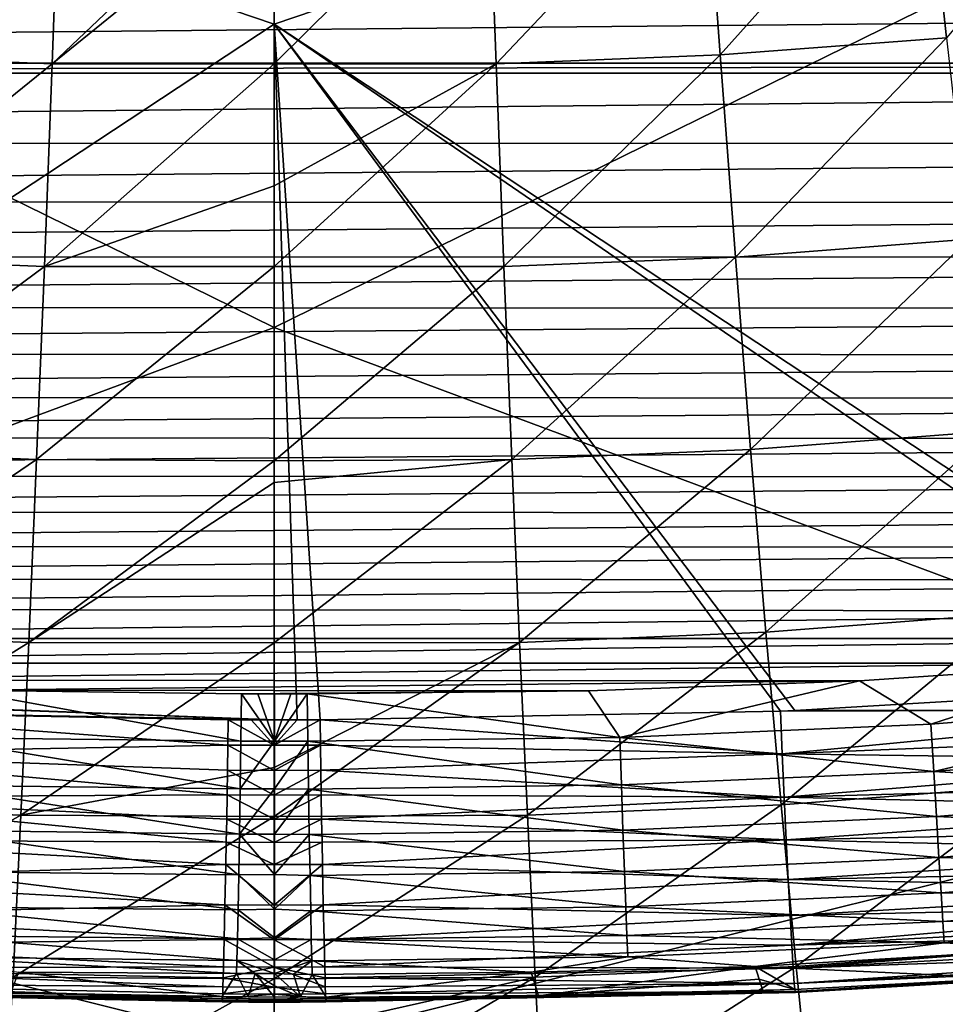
# Model space of a CAD drawing. Header units: metres. Extents: x -104 to 104, y -68 to 90.
# Tile 89 of 256: x -0.81 to 2.13, y -65.02 to -61.89. Entities that reach past the tile are written whole.
import ezdxf

# ---------------------------------------------------------------- set-up
doc = ezdxf.new("R2010")
doc.units = ezdxf.units.M
doc.layers.add('solid_FIT-BATH-153_SW0002', color=7, linetype='CONTINUOUS')

msp = doc.modelspace()

# ---------------------------------------------------------------- linework, layer by layer
at = {"layer": 'solid_FIT-BATH-153_SW0002'}
for points in [[(-3.165333, -60.828033, 9.8335), (-0.000001, -59.696609, 9.948559), (-0.000001, -61.901367, 9.736611)], [(-0.000001, -61.901367, 9.736611), (-0.000001, -59.696609, 9.948559), (3.165326, -60.828018, 9.833501)], [(-3.685249, -61.051376, 12.823524), (0.000001, -62.865486, 12.655584), (0.000001, -60.582531, 12.878325)], [(3.685249, -61.054604, 12.823212), (0.000001, -60.582531, 12.878325), (0.000001, -62.865486, 12.655584)], [(-3.165333, -60.828033, 9.8335), (-0.000001, -61.901367, 9.736611), (-3.167555, -63.989811, 9.517214)], [(-0.000001, -61.901367, 9.736611), (3.165326, -60.828018, 9.833501), (3.167546, -63.989799, 9.517215)], [(-3.685249, -61.051376, 12.823524), (-3.685249, -64.233894, 12.505377), (0.000001, -62.865486, 12.655584)], [(3.685249, -64.237259, 12.505028), (3.685249, -61.054604, 12.823212), (0.000001, -62.865486, 12.655584)], [(2.064516, -61.276325, -3.24037), (2.761623, -61.208096, -3.199956), (2.136739, -61.945114, -2.677744)], [(1.368468, -61.327007, -3.270285), (2.064516, -61.276325, -3.24037), (1.41727, -61.998863, -2.711212)], [(2.064516, -61.276325, -3.24037), (2.136739, -61.945114, -2.677744), (1.41727, -61.998863, -2.711212)], [(-1.417277, -61.998856, -2.711219), (-1.368474, -61.327, -3.270291), (-0.680705, -61.353752, -3.286077)], [(0.680701, -61.353756, -3.286074), (1.368468, -61.327007, -3.270285), (0.70545, -62.027233, -2.72893)], [(1.368468, -61.327007, -3.270285), (1.41727, -61.998863, -2.711212), (0.70545, -62.027233, -2.72893)], [(-0.705454, -62.027229, -2.728933), (-1.417277, -61.998856, -2.711219), (-0.680705, -61.353752, -3.286077)], [(-0.705454, -62.027229, -2.728933), (-0.680705, -61.353752, -3.286077), (0, -61.356731, -3.290791)], [(-0.705454, -62.027229, -2.728933), (0, -61.356731, -3.290791), (0, -61.454422, -3.21399)], [(0.680701, -61.353756, -3.286074), (0.70545, -62.027233, -2.72893), (0, -62.027088, -2.73723)], [(0.680701, -61.353756, -3.286074), (0, -62.027088, -2.73723), (0, -61.454422, -3.21399)], [(-0.705454, -62.027229, -2.728933), (0, -61.454422, -3.21399), (0, -62.027088, -2.73723)], [(11.542171, -61.807854, 6.964207), (-11.542172, -61.807854, 6.964207), (-11.176744, -62.024994, 6.983204)], [(11.176592, -62.025089, 6.983212), (11.542171, -61.807854, 6.964207), (-11.176744, -62.024994, 6.983204)], [(-0.000001, -61.901367, 9.736611), (-0.000008, -64.112457, 9.5129), (-3.167555, -63.989811, 9.517214)], [(-0.000001, -61.901367, 9.736611), (0.073453, -64.112251, 9.512722), (-0.000008, -64.112457, 9.5129)], [(-0.000001, -61.901367, 9.736611), (0.145804, -64.112038, 9.512527), (0.073453, -64.112251, 9.512722)], [(-0.000001, -61.901367, 9.736611), (1.609671, -64.084473, 9.513533), (0.145804, -64.112038, 9.512527)], [(-0.000001, -61.901367, 9.736611), (1.654275, -64.082909, 9.51357), (1.609671, -64.084473, 9.513533)], [(-0.000001, -61.901367, 9.736611), (3.06676, -63.998665, 9.516888), (1.654275, -64.082909, 9.51357)], [(-0.000001, -61.901367, 9.736611), (3.167546, -63.989799, 9.517215), (3.06676, -63.998665, 9.516888)], [(1.41727, -61.998863, -2.711212), (2.136739, -61.945114, -2.677744), (1.465908, -62.641369, -2.114585)], [(2.136739, -61.945114, -2.677744), (2.208377, -62.584953, -2.077689), (1.465908, -62.641369, -2.114585)], [(-1.465911, -62.641361, -2.114593), (-1.417277, -61.998856, -2.711219), (-0.705454, -62.027229, -2.728933)], [(0.70545, -62.027233, -2.72893), (1.41727, -61.998863, -2.711212), (0.730225, -62.67115, -2.134161)], [(1.41727, -61.998863, -2.711212), (1.465908, -62.641369, -2.114585), (0.730225, -62.67115, -2.134161)], [(11.176592, -62.025089, 6.983212), (-11.176744, -62.024994, 6.983204), (-11.117951, -62.057102, 6.986013)], [(11.117952, -62.057114, 6.986014), (11.176592, -62.025089, 6.983212), (-11.117951, -62.057102, 6.986013)], [(-0.730227, -62.671146, -2.134165), (-1.465911, -62.641361, -2.114593), (-0.705454, -62.027229, -2.728933)], [(-0.730227, -62.671146, -2.134165), (0, -62.027088, -2.73723), (0, -62.415054, -2.387221)], [(-0.730227, -62.671146, -2.134165), (-0.705454, -62.027229, -2.728933), (0, -62.027088, -2.73723)], [(0, -62.027088, -2.73723), (0.70545, -62.027233, -2.72893), (0, -62.415054, -2.387221)], [(0.70545, -62.027233, -2.72893), (0.730225, -62.67115, -2.134161), (0, -62.671917, -2.14275)], [(0.70545, -62.027233, -2.72893), (0, -62.671917, -2.14275), (0, -62.415054, -2.387221)], [(11.117952, -62.057114, 6.986014), (-11.117951, -62.057102, 6.986013), (-10.672359, -62.27993, 7.005508)], [(10.672176, -62.280045, 7.005518), (11.117952, -62.057114, 6.986014), (-10.672359, -62.27993, 7.005508)], [(10.672176, -62.280045, 7.005518), (-10.672359, -62.27993, 7.005508), (-10.233517, -62.46595, 7.021783)], [(10.229734, -62.46809, 7.02197), (10.672176, -62.280045, 7.005518), (-10.233517, -62.46595, 7.021783)], [(-0.730227, -62.671146, -2.134165), (0, -62.415054, -2.387221), (0, -62.671917, -2.14275)], [(10.229734, -62.46809, 7.02197), (-10.233517, -62.46595, 7.021783), (-9.76589, -62.639584, 7.036974)], [(9.757561, -62.643116, 7.037283), (10.229734, -62.46809, 7.02197), (-9.76589, -62.639584, 7.036974)], [(1.465908, -62.641369, -2.114585), (2.208377, -62.584953, -2.077689), (1.514386, -63.25341, -1.484014)], [(2.208377, -62.584953, -2.077689), (2.279449, -63.194729, -1.443795), (1.514386, -63.25341, -1.484014)], [(9.757561, -62.643116, 7.037283), (-9.76589, -62.639584, 7.036974), (-9.269399, -62.800644, 7.051065)], [(9.255204, -62.804558, 7.051407), (9.757561, -62.643116, 7.037283), (-9.269399, -62.800644, 7.051065)], [(-1.514389, -63.253403, -1.484024), (-1.465911, -62.641361, -2.114593), (-0.730227, -62.671146, -2.134165)], [(0.730225, -62.67115, -2.134161), (1.465908, -62.641369, -2.114585), (0.755025, -63.284378, -1.505393)], [(1.465908, -62.641369, -2.114585), (1.514386, -63.25341, -1.484014), (0.755025, -63.284378, -1.505393)], [(-0.755026, -63.284374, -1.505397), (-1.514389, -63.253403, -1.484024), (-0.730227, -62.671146, -2.134165)], [(-0.755026, -63.284374, -1.505397), (-0.730227, -62.671146, -2.134165), (0, -62.671917, -2.14275)], [(-0.755026, -63.284374, -1.505397), (0, -62.671917, -2.14275), (0, -63.288757, -1.511208)], [(0.730225, -62.67115, -2.134161), (0.755025, -63.284378, -1.505393), (0, -63.288757, -1.511208)], [(0.730225, -62.67115, -2.134161), (0, -63.288757, -1.511208), (0, -62.671917, -2.14275)], [(9.255204, -62.804558, 7.051407), (-9.269399, -62.800644, 7.051065), (-8.743546, -62.947952, 7.063953)], [(8.723073, -62.95293, 7.064388), (9.255204, -62.804558, 7.051407), (-8.743546, -62.947952, 7.063953)], [(-3.685249, -64.233894, 12.505377), (0.000001, -65.156113, 12.420087), (0.000001, -62.865486, 12.655584)], [(3.685249, -64.237259, 12.505028), (0.000001, -62.865486, 12.655584), (0.000001, -65.156113, 12.420087)], [(8.723073, -62.95293, 7.064388), (-8.743546, -62.947952, 7.063953), (-8.189739, -63.084839, 7.075929)], [(8.164107, -63.091755, 7.076534), (8.723073, -62.95293, 7.064388), (-8.189739, -63.084839, 7.075929)], [(8.164107, -63.091755, 7.076534), (-8.189739, -63.084839, 7.075929), (-7.609822, -63.214188, 7.087245)], [(7.578171, -63.220543, 7.087801), (8.164107, -63.091755, 7.076534), (-7.609822, -63.214188, 7.087245)], [(1.514386, -63.25341, -1.484014), (2.279449, -63.194729, -1.443795), (1.562721, -63.833916, -0.823183)], [(2.279449, -63.194729, -1.443795), (2.34999, -63.773396, -0.779725), (1.562721, -63.833916, -0.823183)], [(7.578171, -63.220543, 7.087801), (-7.609822, -63.214188, 7.087245), (-7.003355, -63.33477, 7.097795)], [(6.965579, -63.341835, 7.098413), (7.578171, -63.220543, 7.087801), (-7.003355, -63.33477, 7.097795)], [(-1.562723, -63.833904, -0.823193), (-1.514389, -63.253403, -1.484024), (-0.755026, -63.284374, -1.505397)], [(0.755025, -63.284378, -1.505393), (1.514386, -63.25341, -1.484014), (0.779853, -63.865849, -0.846316)], [(1.514386, -63.25341, -1.484014), (1.562721, -63.833916, -0.823183), (0.779853, -63.865849, -0.846316)], [(-0.779854, -63.865841, -0.846321), (-1.562723, -63.833904, -0.823193), (-0.755026, -63.284374, -1.505397)], [(-0.779854, -63.865841, -0.846321), (-0.755026, -63.284374, -1.505397), (0, -63.288757, -1.511208)], [(-0.779854, -63.865841, -0.846321), (0, -63.288757, -1.511208), (0, -63.357929, -1.436244)], [(0.755025, -63.284378, -1.505393), (0.779853, -63.865849, -0.846316), (0, -63.867386, -0.856248)], [(0.755025, -63.284378, -1.505393), (0, -63.867386, -0.856248), (0, -63.357929, -1.436244)], [(0, -63.288757, -1.511208), (0.755025, -63.284378, -1.505393), (0, -63.357929, -1.436244)], [(6.965579, -63.341835, 7.098413), (-7.003355, -63.33477, 7.097795), (-6.36747, -63.449181, 7.107804)], [(6.32723, -63.456142, 7.108413), (6.965579, -63.341835, 7.098413), (-6.36747, -63.449181, 7.107804)], [(-0.779854, -63.865841, -0.846321), (0, -63.357929, -1.436244), (0, -63.867386, -0.856248)], [(6.32723, -63.456142, 7.108413), (-6.36747, -63.449181, 7.107804), (-5.702972, -63.559086, 7.11742)], [(5.661108, -63.564137, 7.117862), (6.32723, -63.456142, 7.108413), (-5.702972, -63.559086, 7.11742)], [(5.661108, -63.564137, 7.117862), (-5.702972, -63.559086, 7.11742), (-5.007948, -63.662941, 7.126506)], [(4.966519, -63.668266, 7.126972), (5.661108, -63.564137, 7.117862), (-5.007948, -63.662941, 7.126506)], [(4.966519, -63.668266, 7.126972), (-5.007948, -63.662941, 7.126506), (-4.275538, -63.759598, 7.134963)], [(4.242254, -63.766228, 7.135542), (4.966519, -63.668266, 7.126972), (-4.275538, -63.759598, 7.134963)], [(4.242254, -63.766228, 7.135542), (-4.275538, -63.759598, 7.134963), (-3.504469, -63.853104, 7.143143)], [(3.4825, -63.853962, 7.143219), (4.242254, -63.766228, 7.135542), (-3.504469, -63.853104, 7.143143)], [(1.562721, -63.833916, -0.823183), (2.34999, -63.773396, -0.779725), (1.610927, -64.381866, -0.135843)], [(2.34999, -63.773396, -0.779725), (2.420039, -64.319939, -0.089226), (1.610927, -64.381866, -0.135843)], [(3.4825, -63.853962, 7.143219), (-3.504469, -63.853104, 7.143143), (-2.699762, -63.932381, 7.150079)], [(2.688075, -63.932484, 7.150088), (3.4825, -63.853962, 7.143219), (-2.699762, -63.932381, 7.150079)], [(-1.610929, -64.381859, -0.135854), (-1.562723, -63.833904, -0.823193), (-0.779854, -63.865841, -0.846321)], [(0.779853, -63.865849, -0.846316), (1.562721, -63.833916, -0.823183), (0.804712, -64.414528, -0.160688)], [(1.562721, -63.833916, -0.823183), (1.610927, -64.381866, -0.135843), (0.804712, -64.414528, -0.160688)], [(-0.804713, -64.41452, -0.160694), (-1.610929, -64.381859, -0.135854), (-0.779854, -63.865841, -0.846321)], [(-0.804713, -64.41452, -0.160694), (-0.779854, -63.865841, -0.846321), (0, -63.867386, -0.856248)], [(-0.804713, -64.41452, -0.160694), (0, -63.867386, -0.856248), (0, -64.263908, -0.368237)], [(0.779853, -63.865849, -0.846316), (0.804712, -64.414528, -0.160688), (0, -64.419037, -0.16781)], [(0.779853, -63.865849, -0.846316), (0, -64.419037, -0.16781), (0, -64.263908, -0.368237)], [(0, -63.867386, -0.856248), (0.779853, -63.865849, -0.846316), (0, -64.263908, -0.368237)], [(2.688075, -63.932484, 7.150088), (-2.699762, -63.932381, 7.150079), (-1.865398, -63.986073, 7.154777)], [(1.860257, -63.98848, 7.154987), (2.688075, -63.932484, 7.150088), (-1.865398, -63.986073, 7.154777)], [(2.087169, -64.126167, 7.179385), (2.688075, -63.932484, 7.150088), (1.860257, -63.98848, 7.154987)], [(2.087169, -64.126167, 7.179385), (3.072457, -64.046219, 7.172091), (2.688075, -63.932484, 7.150088)], [(1.860257, -63.98848, 7.154987), (-1.865398, -63.986073, 7.154777), (-0.999974, -64.018188, 7.157586)], [(0.999167, -64.020073, 7.157751), (1.860257, -63.98848, 7.154987), (-0.999974, -64.018188, 7.157586)], [(1.098257, -64.168602, 7.183316), (1.860257, -63.98848, 7.154987), (0.999167, -64.020073, 7.157751)], [(1.098257, -64.168602, 7.183316), (2.087169, -64.126167, 7.179385), (1.860257, -63.98848, 7.154987)], [(-0.000008, -64.112457, 9.5129), (-3.06676, -63.998669, 9.516888), (-3.167555, -63.989811, 9.517214)], [(-0.000008, -64.112457, 9.5129), (-1.654279, -64.082909, 9.51357), (-3.06676, -63.998669, 9.516888)], [(-0.999974, -64.018188, 7.157586), (-1.096992, -64.168633, 7.183319), (-0.105461, -64.18013, 7.184371)], [(-0.999974, -64.018188, 7.157586), (-0.105461, -64.18013, 7.184371), (-0.103261, -64.029373, 7.158565)], [(0.999167, -64.020073, 7.157751), (-0.999974, -64.018188, 7.157586), (-0.103261, -64.029373, 7.158565)], [(1.654275, -64.082909, 9.51357), (3.06676, -63.998665, 9.516888), (3.072686, -64.07988, 9.504988)], [(0.000705, -64.179893, 7.184367), (-0.103261, -64.029373, 7.158565), (-0.105461, -64.18013, 7.184371)], [(0.999167, -64.020073, 7.157751), (-0.103261, -64.029373, 7.158565), (-0.051538, -64.029419, 7.158568)], [(-0.051538, -64.029419, 7.158568), (-0.103261, -64.029373, 7.158565), (0.000705, -64.179893, 7.184367)], [(0.999167, -64.020073, 7.157751), (-0.051538, -64.029419, 7.158568), (0.000705, -64.029427, 7.158569)], [(0.000705, -64.179893, 7.184367), (0.000705, -64.029427, 7.158569), (-0.051538, -64.029419, 7.158568)], [(0.999167, -64.020073, 7.157751), (0.000705, -64.029427, 7.158569), (0.052948, -64.029419, 7.158569)], [(0.052948, -64.029419, 7.158569), (0.000705, -64.179893, 7.184367), (0.104671, -64.029335, 7.158562)], [(0.106875, -64.18013, 7.184371), (0.104671, -64.029335, 7.158562), (0.000705, -64.179893, 7.184367)], [(0.052948, -64.029419, 7.158569), (0.000705, -64.029427, 7.158569), (0.000705, -64.179893, 7.184367)], [(0.052948, -64.029419, 7.158569), (0.104671, -64.029335, 7.158562), (0.999167, -64.020073, 7.157751)], [(1.098257, -64.168602, 7.183316), (0.999167, -64.020073, 7.157751), (0.104671, -64.029335, 7.158562)], [(0.106875, -64.18013, 7.184371), (1.098257, -64.168602, 7.183316), (0.104671, -64.029335, 7.158562)], [(2.096041, -64.275856, 7.229365), (3.072457, -64.046219, 7.172091), (2.087169, -64.126167, 7.179385)], [(2.096041, -64.275856, 7.229365), (3.086196, -64.194069, 7.221041), (3.072457, -64.046219, 7.172091)], [(3.072686, -64.07988, 9.504988), (1.614458, -64.220352, 9.489428), (1.609671, -64.084473, 9.513533)], [(1.654275, -64.082909, 9.51357), (3.072686, -64.07988, 9.504988), (1.609671, -64.084473, 9.513533)], [(3.072686, -64.07988, 9.504988), (3.078699, -64.160782, 9.486196), (1.614458, -64.220352, 9.489428)], [(-0.000008, -64.112457, 9.5129), (-1.609673, -64.084473, 9.513533), (-1.654279, -64.082909, 9.51357)], [(-1.614461, -64.220352, 9.489428), (-1.609673, -64.084473, 9.513533), (-0.14697, -64.19223, 9.500848)], [(-1.609673, -64.084473, 9.513533), (-0.145805, -64.11203, 9.512527), (-0.14697, -64.19223, 9.500848)], [(-0.000008, -64.112457, 9.5129), (-0.145805, -64.11203, 9.512527), (-1.609673, -64.084473, 9.513533)], [(0.000006, -64.192871, 9.501225), (-0.14697, -64.19223, 9.500848), (-0.145805, -64.11203, 9.512527)], [(-0.073304, -64.112267, 9.512916), (0.000006, -64.192871, 9.501225), (-0.145805, -64.11203, 9.512527)], [(-0.073304, -64.112267, 9.512916), (-0.145805, -64.11203, 9.512527), (-0.000008, -64.112457, 9.5129)], [(-0.073304, -64.112267, 9.512916), (-0.000008, -64.112457, 9.5129), (0.000006, -64.192871, 9.501225)], [(0.000006, -64.192871, 9.501225), (-0.000008, -64.112457, 9.5129), (0.073453, -64.112251, 9.512722)], [(0.145804, -64.112038, 9.512527), (0.14697, -64.192238, 9.500846), (0.000006, -64.192871, 9.501225)], [(0.073453, -64.112251, 9.512722), (0.145804, -64.112038, 9.512527), (0.000006, -64.192871, 9.501225)], [(1.609671, -64.084473, 9.513533), (1.614458, -64.220352, 9.489428), (0.145804, -64.112038, 9.512527)], [(1.614458, -64.220352, 9.489428), (0.14697, -64.192238, 9.500846), (0.145804, -64.112038, 9.512527)], [(2.096041, -64.275856, 7.229365), (2.087169, -64.126167, 7.179385), (1.098257, -64.168602, 7.183316)], [(-1.102163, -64.319153, 7.233987), (-0.107832, -64.331009, 7.235205), (-1.096992, -64.168633, 7.183319)], [(-0.107832, -64.331009, 7.235205), (-0.105461, -64.18013, 7.184371), (-1.096992, -64.168633, 7.183319)], [(1.103438, -64.319122, 7.233984), (1.098257, -64.168602, 7.183316), (0.106875, -64.18013, 7.184371)], [(1.103438, -64.319122, 7.233984), (2.096041, -64.275856, 7.229365), (1.098257, -64.168602, 7.183316)], [(3.078699, -64.160782, 9.486196), (3.084722, -64.240311, 9.460622), (1.614458, -64.220352, 9.489428)], [(-1.614461, -64.220352, 9.489428), (-0.14697, -64.19223, 9.500848), (-0.148213, -64.272186, 9.482467)], [(0.000026, -64.27298, 9.482837), (-0.148213, -64.272186, 9.482467), (-0.14697, -64.19223, 9.500848)], [(0.000006, -64.192871, 9.501225), (0.000026, -64.27298, 9.482837), (-0.14697, -64.19223, 9.500848)], [(0.000705, -64.179893, 7.184367), (-0.105461, -64.18013, 7.184371), (-0.107832, -64.331009, 7.235205)], [(0.000705, -64.331581, 7.235717), (0.000705, -64.179893, 7.184367), (-0.107832, -64.331009, 7.235205)], [(0.14697, -64.192238, 9.500846), (0.000026, -64.27298, 9.482837), (0.000006, -64.192871, 9.501225)], [(0.14697, -64.192238, 9.500846), (0.148213, -64.272194, 9.482465), (0.000026, -64.27298, 9.482837)], [(0.106875, -64.18013, 7.184371), (0.000705, -64.179893, 7.184367), (0.000705, -64.331581, 7.235717)], [(0.109275, -64.332603, 7.235884), (0.106875, -64.18013, 7.184371), (0.000705, -64.331581, 7.235717)], [(1.103438, -64.319122, 7.233984), (0.106875, -64.18013, 7.184371), (0.109275, -64.332603, 7.235884)], [(1.614458, -64.220352, 9.489428), (0.148213, -64.272194, 9.482465), (0.14697, -64.192238, 9.500846)], [(3.099314, -64.335793, 7.29314), (3.086196, -64.194069, 7.221041), (2.096041, -64.275856, 7.229365)], [(-3.685249, -64.233894, 12.505377), (-3.685591, -67.361549, 12.169589), (0.000001, -65.156113, 12.420087)], [(-1.620829, -64.358063, 9.444733), (-1.614461, -64.220352, 9.489428), (-0.149512, -64.350899, 9.45747)], [(-1.614461, -64.220352, 9.489428), (-0.148213, -64.272186, 9.482467), (-0.149512, -64.350899, 9.45747)], [(3.685249, -64.237259, 12.505028), (0.000001, -65.156113, 12.420087), (3.687155, -67.361343, 12.169601)], [(1.614458, -64.220352, 9.489428), (1.620827, -64.358063, 9.444734), (0.148213, -64.272194, 9.482465)], [(3.084722, -64.240311, 9.460622), (1.620827, -64.358063, 9.444734), (1.614458, -64.220352, 9.489428)], [(-0.804713, -64.41452, -0.160694), (0, -64.263908, -0.368237), (0, -64.419037, -0.16781)], [(3.084722, -64.240311, 9.460622), (3.090672, -64.317329, 9.428511), (1.620827, -64.358063, 9.444734)], [(0.000051, -64.351776, 9.457843), (-0.149512, -64.350899, 9.45747), (-0.148213, -64.272186, 9.482467)], [(0.000026, -64.27298, 9.482837), (0.000051, -64.351776, 9.457843), (-0.148213, -64.272186, 9.482467)], [(0.148213, -64.272194, 9.482465), (0.000051, -64.351776, 9.457843), (0.000026, -64.27298, 9.482837)], [(0.148213, -64.272194, 9.482465), (0.149511, -64.350906, 9.457468), (0.000051, -64.351776, 9.457843)], [(1.620827, -64.358063, 9.444734), (0.149511, -64.350906, 9.457468), (0.148213, -64.272194, 9.482465)], [(2.104624, -64.419167, 7.302995), (2.096041, -64.275856, 7.229365), (1.103438, -64.319122, 7.233984)], [(2.104624, -64.419167, 7.302995), (3.099314, -64.335793, 7.29314), (2.096041, -64.275856, 7.229365)], [(-1.107188, -64.46312, 7.308614), (-0.110252, -64.475349, 7.310112), (-1.102163, -64.319153, 7.233987)], [(-0.110252, -64.475349, 7.310112), (-0.107832, -64.331009, 7.235205), (-1.102163, -64.319153, 7.233987)], [(0.000705, -64.331581, 7.235717), (-0.107832, -64.331009, 7.235205), (-0.110252, -64.475349, 7.310112)], [(0.000706, -64.475365, 7.310787), (0.000705, -64.331581, 7.235717), (-0.110252, -64.475349, 7.310112)], [(0.109275, -64.332603, 7.235884), (0.000705, -64.331581, 7.235717), (0.000706, -64.475365, 7.310787)], [(0.111698, -64.476898, 7.31108), (0.109275, -64.332603, 7.235884), (0.000706, -64.475365, 7.310787)], [(1.108473, -64.463089, 7.30861), (1.103438, -64.319122, 7.233984), (0.109275, -64.332603, 7.235884)], [(0.111698, -64.476898, 7.31108), (1.108473, -64.463089, 7.30861), (0.109275, -64.332603, 7.235884)], [(1.108473, -64.463089, 7.30861), (2.104624, -64.419167, 7.302995), (1.103438, -64.319122, 7.233984)], [(1.610927, -64.381866, -0.135843), (2.420039, -64.319939, -0.089226), (1.65902, -64.896248, 0.574249)], [(3.090672, -64.317329, 9.428511), (3.096515, -64.391365, 9.38991), (1.620827, -64.358063, 9.444734)], [(2.420039, -64.319939, -0.089226), (2.489636, -64.833351, 0.623955), (1.65902, -64.896248, 0.574249)], [(-1.627325, -64.492889, 9.377387), (-1.620829, -64.358063, 9.444733), (-0.152195, -64.500916, 9.388258)], [(-1.620829, -64.358063, 9.444733), (-0.149512, -64.350899, 9.45747), (-0.150844, -64.427315, 9.426051)], [(-1.620829, -64.358063, 9.444733), (-0.150844, -64.427315, 9.426051), (-0.152195, -64.500916, 9.388258)], [(0.00008, -64.428154, 9.426476), (-0.150844, -64.427315, 9.426051), (-0.149512, -64.350899, 9.45747)], [(0.000051, -64.351776, 9.457843), (0.00008, -64.428154, 9.426476), (-0.149512, -64.350899, 9.45747)], [(0.149511, -64.350906, 9.457468), (0.00008, -64.428154, 9.426476), (0.000051, -64.351776, 9.457843)], [(0.149511, -64.350906, 9.457468), (0.150843, -64.427322, 9.426048), (0.00008, -64.428154, 9.426476)], [(1.620827, -64.358063, 9.444734), (0.150843, -64.427322, 9.426048), (0.149511, -64.350906, 9.457468)], [(1.620827, -64.358063, 9.444734), (1.627323, -64.492889, 9.377388), (0.150843, -64.427322, 9.426048)], [(3.096515, -64.391365, 9.38991), (1.627323, -64.492889, 9.377388), (1.620827, -64.358063, 9.444734)], [(3.111171, -64.465149, 7.387558), (3.099314, -64.335793, 7.29314), (2.104624, -64.419167, 7.302995)], [(-1.659021, -64.896233, 0.574236), (-1.610929, -64.381859, -0.135854), (-0.804713, -64.41452, -0.160694)], [(0.804712, -64.414528, -0.160688), (1.610927, -64.381866, -0.135843), (0.829605, -64.929398, 0.54773)], [(1.610927, -64.381866, -0.135843), (1.65902, -64.896248, 0.574249), (0.829605, -64.929398, 0.54773)], [(3.096515, -64.391365, 9.38991), (3.102236, -64.462234, 9.344836), (1.627323, -64.492889, 9.377388)], [(-0.829606, -64.929398, 0.547724), (-1.659021, -64.896233, 0.574236), (-0.804713, -64.41452, -0.160694)], [(-0.829606, -64.929398, 0.547724), (-0.804713, -64.41452, -0.160694), (0, -64.419037, -0.16781)], [(-0.829606, -64.929398, 0.547724), (0, -64.419037, -0.16781), (0, -64.934776, 0.54117)], [(0.804712, -64.414528, -0.160688), (0.829605, -64.929398, 0.54773), (0, -64.934776, 0.54117)], [(0.804712, -64.414528, -0.160688), (0, -64.934776, 0.54117), (0, -64.419037, -0.16781)], [(2.112512, -64.549667, 7.399382), (2.104624, -64.419167, 7.302995), (1.108473, -64.463089, 7.30861)], [(2.112512, -64.549667, 7.399382), (3.111171, -64.465149, 7.387558), (2.104624, -64.419167, 7.302995)], [(0.000113, -64.501671, 9.38878), (-0.152195, -64.500916, 9.388258), (-0.150844, -64.427315, 9.426051)], [(0.00008, -64.428154, 9.426476), (0.000113, -64.501671, 9.38878), (-0.150844, -64.427315, 9.426051)], [(0.150843, -64.427322, 9.426048), (0.000113, -64.501671, 9.38878), (0.00008, -64.428154, 9.426476)], [(0.150843, -64.427322, 9.426048), (0.152194, -64.500923, 9.388255), (0.000113, -64.501671, 9.38878)], [(1.627323, -64.492889, 9.377388), (0.152194, -64.500923, 9.388255), (0.150843, -64.427322, 9.426048)], [(-1.111867, -64.59407, 7.406239), (-0.112572, -64.605148, 7.406849), (-1.107188, -64.46312, 7.308614)], [(-0.112572, -64.605148, 7.406849), (-0.110252, -64.475349, 7.310112), (-1.107188, -64.46312, 7.308614)], [(0.000706, -64.603355, 7.406551), (-0.110252, -64.475349, 7.310112), (-0.112572, -64.605148, 7.406849)], [(0.000706, -64.603355, 7.406551), (0.000706, -64.475365, 7.310787), (-0.110252, -64.475349, 7.310112)], [(0.111698, -64.476898, 7.31108), (0.000706, -64.475365, 7.310787), (0.000706, -64.603355, 7.406551)], [(0.11402, -64.606514, 7.408064), (0.111698, -64.476898, 7.31108), (0.000706, -64.603355, 7.406551)], [(1.11316, -64.594032, 7.406234), (1.108473, -64.463089, 7.30861), (0.111698, -64.476898, 7.31108)], [(0.11402, -64.606514, 7.408064), (1.11316, -64.594032, 7.406234), (0.111698, -64.476898, 7.31108)], [(1.11316, -64.594032, 7.406234), (2.112512, -64.549667, 7.399382), (1.108473, -64.463089, 7.30861)], [(3.102236, -64.462234, 9.344836), (3.107748, -64.528885, 9.294206), (1.627323, -64.492889, 9.377388)], [(3.121211, -64.57666, 7.502595), (3.111171, -64.465149, 7.387558), (2.112512, -64.549667, 7.399382)], [(-1.63372, -64.619797, 9.287136), (-1.627325, -64.492889, 9.377387), (-0.153555, -64.571388, 9.344167)], [(-1.627325, -64.492889, 9.377387), (-0.152195, -64.500916, 9.388258), (-0.153555, -64.571388, 9.344167)], [(0.00015, -64.572128, 9.344771), (-0.153555, -64.571388, 9.344167), (-0.152195, -64.500916, 9.388258)], [(0.000113, -64.501671, 9.38878), (0.00015, -64.572128, 9.344771), (-0.152195, -64.500916, 9.388258)], [(0.152194, -64.500923, 9.388255), (0.00015, -64.572128, 9.344771), (0.000113, -64.501671, 9.38878)], [(0.152194, -64.500923, 9.388255), (0.153554, -64.571388, 9.344164), (0.00015, -64.572128, 9.344771)], [(1.627323, -64.492889, 9.377388), (0.153554, -64.571388, 9.344164), (0.152194, -64.500923, 9.388255)], [(1.627323, -64.492889, 9.377388), (1.633717, -64.619797, 9.287137), (0.153554, -64.571388, 9.344164)], [(3.107748, -64.528885, 9.294206), (1.633717, -64.619797, 9.287137), (1.627323, -64.492889, 9.377388)], [(2.119354, -64.661705, 7.516734), (2.112512, -64.549667, 7.399382), (1.11316, -64.594032, 7.406234)], [(3.107748, -64.528885, 9.294206), (3.113029, -64.591103, 9.238388), (1.633717, -64.619797, 9.287137)], [(2.119354, -64.661705, 7.516734), (3.121211, -64.57666, 7.502595), (2.112512, -64.549667, 7.399382)], [(-1.63372, -64.619797, 9.287136), (-0.153555, -64.571388, 9.344167), (-0.156206, -64.699745, 9.240098)], [(0.00023, -64.700638, 9.240771), (-0.156206, -64.699745, 9.240098), (-0.153555, -64.571388, 9.344167)], [(0.00015, -64.572128, 9.344771), (0.00023, -64.700638, 9.240771), (-0.153555, -64.571388, 9.344167)], [(0.153554, -64.571388, 9.344164), (0.00023, -64.700638, 9.240771), (0.00015, -64.572128, 9.344771)], [(0.153554, -64.571388, 9.344164), (0.156206, -64.699745, 9.240094), (0.00023, -64.700638, 9.240771)], [(1.633717, -64.619797, 9.287137), (0.156206, -64.699745, 9.240094), (0.153554, -64.571388, 9.344164)], [(3.1292, -64.667809, 7.633092), (3.121211, -64.57666, 7.502595), (2.119354, -64.661705, 7.516734)], [(-1.116025, -64.706329, 7.524986), (-0.114692, -64.715569, 7.523077), (-1.111867, -64.59407, 7.406239)], [(-0.114692, -64.715569, 7.523077), (-0.112572, -64.605148, 7.406849), (-1.111867, -64.59407, 7.406239)], [(0.000706, -64.713501, 7.522809), (-0.112572, -64.605148, 7.406849), (-0.114692, -64.715569, 7.523077)], [(0.000706, -64.713501, 7.522809), (0.000706, -64.603355, 7.406551), (-0.112572, -64.605148, 7.406849)], [(0.11402, -64.606514, 7.408064), (0.000706, -64.603355, 7.406551), (0.000706, -64.713501, 7.522809)], [(0.116182, -64.718826, 7.527153), (0.11402, -64.606514, 7.408064), (0.000706, -64.713501, 7.522809)], [(1.117323, -64.706291, 7.52498), (1.11316, -64.594032, 7.406234), (0.11402, -64.606514, 7.408064)], [(1.117323, -64.706291, 7.52498), (0.11402, -64.606514, 7.408064), (0.116182, -64.718826, 7.527153)], [(1.117323, -64.706291, 7.52498), (2.119354, -64.661705, 7.516734), (1.11316, -64.594032, 7.406234)], [(3.113029, -64.591103, 9.238388), (3.118075, -64.648796, 9.177329), (1.633717, -64.619797, 9.287137)], [(-1.639733, -64.73336, 9.176543), (-1.63372, -64.619797, 9.287136), (-0.156206, -64.699745, 9.240098)], [(1.633717, -64.619797, 9.287137), (1.63973, -64.73336, 9.176545), (0.156206, -64.699745, 9.240094)], [(3.118075, -64.648796, 9.177329), (1.63973, -64.73336, 9.176545), (1.633717, -64.619797, 9.287137)], [(2.124984, -64.752785, 7.649685), (2.119354, -64.661705, 7.516734), (1.117323, -64.706291, 7.52498)], [(3.118075, -64.648796, 9.177329), (3.122803, -64.700974, 9.111751), (1.63973, -64.73336, 9.176545)], [(2.124984, -64.752785, 7.649685), (3.1292, -64.667809, 7.633092), (2.119354, -64.661705, 7.516734)], [(3.13498, -64.736839, 7.773035), (3.1292, -64.667809, 7.633092), (2.124984, -64.752785, 7.649685)], [(-1.639733, -64.73336, 9.176543), (-0.156206, -64.699745, 9.240098), (-0.158689, -64.809608, 9.116395)], [(-1.11958, -64.797424, 7.659368), (-0.1166, -64.807587, 7.657885), (-1.116025, -64.706329, 7.524986)], [(-0.1166, -64.807587, 7.657885), (-0.114692, -64.715569, 7.523077), (-1.116025, -64.706329, 7.524986)], [(0.000316, -64.810837, 9.116902), (-0.158689, -64.809608, 9.116395), (-0.156206, -64.699745, 9.240098)], [(0.00023, -64.700638, 9.240771), (0.000316, -64.810837, 9.116902), (-0.156206, -64.699745, 9.240098)], [(0.156206, -64.699745, 9.240094), (0.000316, -64.810837, 9.116902), (0.00023, -64.700638, 9.240771)], [(0.156206, -64.699745, 9.240094), (0.158688, -64.809608, 9.116392), (0.000316, -64.810837, 9.116902)], [(1.120881, -64.797394, 7.65936), (1.117323, -64.706291, 7.52498), (0.116182, -64.718826, 7.527153)], [(1.63973, -64.73336, 9.176545), (0.158688, -64.809608, 9.116392), (0.156206, -64.699745, 9.240094)], [(1.120881, -64.797394, 7.65936), (2.124984, -64.752785, 7.649685), (1.117323, -64.706291, 7.52498)], [(3.122803, -64.700974, 9.111751), (1.645079, -64.828194, 9.048565), (1.63973, -64.73336, 9.176545)], [(3.122803, -64.700974, 9.111751), (3.127184, -64.747253, 9.041859), (1.645079, -64.828194, 9.048565)], [(-1.645082, -64.828194, 9.048564), (-1.639733, -64.73336, 9.176543), (-0.158689, -64.809608, 9.116395)], [(0.000704, -64.805359, 7.6579), (-0.114692, -64.715569, 7.523077), (-0.1166, -64.807587, 7.657885)], [(0.000704, -64.805359, 7.6579), (0.000706, -64.713501, 7.522809), (-0.114692, -64.715569, 7.523077)], [(0.116182, -64.718826, 7.527153), (0.000706, -64.713501, 7.522809), (0.000704, -64.805359, 7.6579)], [(0.118079, -64.809975, 7.662072), (0.116182, -64.718826, 7.527153), (0.000704, -64.805359, 7.6579)], [(1.120881, -64.797394, 7.65936), (0.116182, -64.718826, 7.527153), (0.118079, -64.809975, 7.662072)], [(1.63973, -64.73336, 9.176545), (1.645079, -64.828194, 9.048565), (0.158688, -64.809608, 9.116392)], [(2.129284, -64.821175, 7.791987), (3.13498, -64.736839, 7.773035), (2.124984, -64.752785, 7.649685)], [(2.479895, -64.839836, 7.928562), (3.13498, -64.736839, 7.773035), (2.129284, -64.821175, 7.791987)], [(2.129284, -64.821175, 7.791987), (2.124984, -64.752785, 7.649685), (1.120881, -64.797394, 7.65936)], [(3.127184, -64.747253, 9.041859), (3.131205, -64.787552, 8.968085), (1.645079, -64.828194, 9.048565)], [(-1.122473, -64.865685, 7.803002), (-0.118183, -64.877174, 7.803795), (-1.11958, -64.797424, 7.659368)], [(-0.118183, -64.877174, 7.803795), (-0.1166, -64.807587, 7.657885), (-1.11958, -64.797424, 7.659368)], [(1.123776, -64.865646, 7.802993), (1.120881, -64.797394, 7.65936), (0.118079, -64.809975, 7.662072)], [(1.123776, -64.865646, 7.802993), (2.129284, -64.821175, 7.791987), (1.120881, -64.797394, 7.65936)], [(3.131205, -64.787552, 8.968085), (1.64956, -64.90097, 8.907684), (1.645079, -64.828194, 9.048565)], [(3.131205, -64.787552, 8.968085), (3.134821, -64.821495, 8.891603), (1.64956, -64.90097, 8.907684)], [(-1.649563, -64.90097, 8.907683), (-1.645082, -64.828194, 9.048564), (-0.160879, -64.897041, 8.975907)], [(-1.645082, -64.828194, 9.048564), (-0.158689, -64.809608, 9.116395), (-0.160879, -64.897041, 8.975907)], [(0.000403, -64.898544, 8.976193), (-0.160879, -64.897041, 8.975907), (-0.158689, -64.809608, 9.116395)], [(0.000316, -64.810837, 9.116902), (0.000403, -64.898544, 8.976193), (-0.158689, -64.809608, 9.116395)], [(0.000702, -64.874725, 7.804183), (-0.1166, -64.807587, 7.657885), (-0.118183, -64.877174, 7.803795)], [(0.000702, -64.874725, 7.804183), (0.000704, -64.805359, 7.6579), (-0.1166, -64.807587, 7.657885)], [(0.158688, -64.809608, 9.116392), (0.160878, -64.897041, 8.975904), (0.000316, -64.810837, 9.116902)], [(0.160878, -64.897041, 8.975904), (0.000403, -64.898544, 8.976193), (0.000316, -64.810837, 9.116902)], [(0.118079, -64.809975, 7.662072), (0.000704, -64.805359, 7.6579), (0.000702, -64.874725, 7.804183)], [(0.119634, -64.878067, 7.806141), (0.118079, -64.809975, 7.662072), (0.000702, -64.874725, 7.804183)], [(1.123776, -64.865646, 7.802993), (0.118079, -64.809975, 7.662072), (0.119634, -64.878067, 7.806141)], [(1.645079, -64.828194, 9.048565), (0.160878, -64.897041, 8.975904), (0.158688, -64.809608, 9.116392)], [(1.645079, -64.828194, 9.048565), (1.64956, -64.90097, 8.907684), (0.160878, -64.897041, 8.975904)], [(1.52882, -64.896172, 7.944708), (2.129284, -64.821175, 7.791987), (1.123776, -64.865646, 7.802993)], [(1.52882, -64.896172, 7.944708), (2.479895, -64.839836, 7.928562), (2.129284, -64.821175, 7.791987)], [(3.134821, -64.821495, 8.891603), (3.138037, -64.849152, 8.81247), (1.64956, -64.90097, 8.907684)], [(1.65902, -64.896248, 0.574249), (2.489636, -64.833351, 0.623955), (1.707017, -65.376038, 1.303348)], [(2.489636, -64.833351, 0.623955), (2.558821, -65.312645, 1.356079), (1.707017, -65.376038, 1.303348)], [(2.331295, -64.933479, 8.324204), (2.479895, -64.839836, 7.928562), (1.52882, -64.896172, 7.944708)], [(3.138037, -64.849152, 8.81247), (1.653044, -64.950432, 8.759921), (1.64956, -64.90097, 8.907684)], [(3.138037, -64.849152, 8.81247), (3.140826, -64.870239, 8.731019), (1.653044, -64.950432, 8.759921)], [(-1.122473, -64.865685, 7.803002), (-0.812606, -64.913971, 7.950514), (-0.119332, -64.918327, 7.952497)], [(-1.122473, -64.865685, 7.803002), (-0.119332, -64.918327, 7.952497), (-0.118183, -64.877174, 7.803795)], [(-0.118183, -64.877174, 7.803795), (-0.119332, -64.918327, 7.952497), (-0.060343, -64.918419, 7.95249)], [(0.000702, -64.874725, 7.804183), (-0.118183, -64.877174, 7.803795), (0.000697, -64.918488, 7.952467)], [(-0.060343, -64.918419, 7.95249), (0.000697, -64.918488, 7.952467), (-0.118183, -64.877174, 7.803795)], [(0.119634, -64.878067, 7.806141), (0.000702, -64.874725, 7.804183), (0.000697, -64.918488, 7.952467)], [(0.061752, -64.919884, 7.952163), (0.119634, -64.878067, 7.806141), (0.000697, -64.918488, 7.952467)], [(0.061752, -64.919884, 7.952163), (0.120768, -64.921265, 7.951882), (0.119634, -64.878067, 7.806141)], [(0.816909, -64.913918, 7.950481), (1.123776, -64.865646, 7.802993), (0.119634, -64.878067, 7.806141)], [(0.816909, -64.913918, 7.950481), (0.119634, -64.878067, 7.806141), (0.120768, -64.921265, 7.951882)], [(0.816909, -64.913918, 7.950481), (1.52882, -64.896172, 7.944708), (1.123776, -64.865646, 7.802993)], [(3.140826, -64.870239, 8.731019), (3.143132, -64.884209, 8.648521), (1.653044, -64.950432, 8.759921)], [(3.143132, -64.884209, 8.648521), (1.655423, -64.975708, 8.611222), (1.653044, -64.950432, 8.759921)], [(3.143132, -64.884209, 8.648521), (3.144953, -64.891106, 8.565164), (1.655423, -64.975708, 8.611222)], [(3.146288, -64.891029, 8.481399), (1.656721, -64.9785, 8.466333), (1.655423, -64.975708, 8.611222)], [(3.144953, -64.891106, 8.565164), (3.146288, -64.891029, 8.481399), (1.655423, -64.975708, 8.611222)], [(3.146288, -64.891029, 8.481399), (3.147128, -64.884094, 8.398391), (1.656721, -64.9785, 8.466333)], [(2.331295, -64.933479, 8.324204), (1.656721, -64.9785, 8.466333), (3.147128, -64.884094, 8.398391)], [(-1.653047, -64.950432, 8.759921), (-1.649563, -64.90097, 8.907683), (-0.16268, -64.960419, 8.823224)], [(-1.649563, -64.90097, 8.907683), (-0.160879, -64.897041, 8.975907), (-0.161832, -64.931778, 8.900904)], [(-1.649563, -64.90097, 8.907683), (-0.161832, -64.931778, 8.900904), (-0.16268, -64.960419, 8.823224)], [(-0.812606, -64.913971, 7.950514), (-0.84079, -64.988899, 8.332141), (-0.164822, -64.99157, 8.334994)], [(-0.119332, -64.918327, 7.952497), (-0.812606, -64.913971, 7.950514), (-0.164822, -64.99157, 8.334994)], [(-0.119332, -64.918327, 7.952497), (-0.164822, -64.99157, 8.334994), (-0.082871, -64.992661, 8.334924)], [(0.000403, -64.898544, 8.976193), (-0.161832, -64.931778, 8.900904), (-0.160879, -64.897041, 8.975907)], [(0.000403, -64.898544, 8.976193), (0.000485, -64.962036, 8.823523), (-0.161832, -64.931778, 8.900904)], [(-0.060343, -64.918419, 7.95249), (-0.119332, -64.918327, 7.952497), (-0.082871, -64.992661, 8.334924)], [(-0.060343, -64.918419, 7.95249), (-0.082871, -64.992661, 8.334924), (0.00067, -64.993523, 8.334944)], [(0.000683, -64.957321, 8.144919), (-0.060343, -64.918419, 7.95249), (0.00067, -64.993523, 8.334944)], [(0.000683, -64.957321, 8.144919), (0.000697, -64.918488, 7.952467), (-0.060343, -64.918419, 7.95249)], [(0.160878, -64.897041, 8.975904), (0.161831, -64.931778, 8.900902), (0.000403, -64.898544, 8.976193)], [(0.162679, -64.960419, 8.823223), (0.000485, -64.962036, 8.823523), (0.000403, -64.898544, 8.976193)], [(0.161831, -64.931778, 8.900902), (0.162679, -64.960419, 8.823223), (0.000403, -64.898544, 8.976193)], [(0.083266, -64.992661, 8.334924), (0.000697, -64.918488, 7.952467), (0.000683, -64.957321, 8.144919)], [(0.083266, -64.992661, 8.334924), (0.061752, -64.919884, 7.952163), (0.000697, -64.918488, 7.952467)], [(0.083266, -64.992661, 8.334924), (0.120768, -64.921265, 7.951882), (0.061752, -64.919884, 7.952163)], [(0.083266, -64.992661, 8.334924), (0.164826, -64.99324, 8.334685), (0.120768, -64.921265, 7.951882)], [(0.164826, -64.99324, 8.334685), (0.816909, -64.913918, 7.950481), (0.120768, -64.921265, 7.951882)], [(1.64956, -64.90097, 8.907684), (0.161831, -64.931778, 8.900902), (0.160878, -64.897041, 8.975904)], [(1.64956, -64.90097, 8.907684), (1.653044, -64.950432, 8.759921), (0.161831, -64.931778, 8.900902)], [(0.164826, -64.99324, 8.334685), (0.840588, -64.988899, 8.332142), (0.816909, -64.913918, 7.950481)], [(0.840588, -64.988899, 8.332142), (1.52882, -64.896172, 7.944708), (0.816909, -64.913918, 7.950481)], [(0.829605, -64.929398, 0.54773), (1.65902, -64.896248, 0.574249), (0.854535, -65.409439, 1.275191)], [(0.840588, -64.988899, 8.332142), (1.541105, -64.935745, 8.13786), (1.52882, -64.896172, 7.944708)], [(1.65902, -64.896248, 0.574249), (1.707017, -65.376038, 1.303348), (0.854535, -65.409439, 1.275191)], [(1.654959, -64.968727, 8.328094), (1.52882, -64.896172, 7.944708), (1.541105, -64.935745, 8.13786)], [(2.331295, -64.933479, 8.324204), (1.52882, -64.896172, 7.944708), (1.654959, -64.968727, 8.328094)], [(-1.655426, -64.975708, 8.611222), (-1.653047, -64.950432, 8.759921), (-0.163996, -64.998009, 8.662107)], [(-1.653047, -64.950432, 8.759921), (-0.163409, -64.982674, 8.74323), (-0.163996, -64.998009, 8.662107)], [(-1.653047, -64.950432, 8.759921), (-0.16268, -64.960419, 8.823224), (-0.163409, -64.982674, 8.74323)], [(-0.854535, -65.409431, 1.275184), (-0.829606, -64.929398, 0.547724), (0, -64.934776, 0.54117)], [(-0.854535, -65.409431, 1.275184), (0, -64.934776, 0.54117), (0, -65.11618, 0.807622)], [(0.000485, -64.962036, 8.823523), (-0.16268, -64.960419, 8.823224), (-0.161832, -64.931778, 8.900904)], [(0.829605, -64.929398, 0.54773), (0.854535, -65.409439, 1.275191), (0, -65.415314, 1.268877)], [(0.829605, -64.929398, 0.54773), (0, -65.415314, 1.268877), (0, -65.11618, 0.807622)], [(0, -64.934776, 0.54117), (0.829605, -64.929398, 0.54773), (0, -65.11618, 0.807622)], [(0.083266, -64.992661, 8.334924), (0.000683, -64.957321, 8.144919), (0.00067, -64.993523, 8.334944)], [(1.653044, -64.950432, 8.759921), (0.162679, -64.960419, 8.823223), (0.161831, -64.931778, 8.900902)], [(1.653044, -64.950432, 8.759921), (0.163408, -64.982674, 8.743228), (0.162679, -64.960419, 8.823223)], [(1.653044, -64.950432, 8.759921), (1.655423, -64.975708, 8.611222), (0.163408, -64.982674, 8.743228)], [(0.840588, -64.988899, 8.332142), (1.553028, -64.972595, 8.328609), (1.541105, -64.935745, 8.13786)], [(1.654959, -64.968727, 8.328094), (1.541105, -64.935745, 8.13786), (1.553028, -64.972595, 8.328609)], [(2.331295, -64.933479, 8.324204), (1.654959, -64.968727, 8.328094), (1.656721, -64.9785, 8.466333)], [(-1.654983, -64.968727, 8.328093), (-1.656724, -64.9785, 8.466333), (-0.164858, -65.00312, 8.415406)], [(-1.656724, -64.9785, 8.466333), (-1.655426, -64.975708, 8.611222), (-0.164728, -65.008148, 8.497418)], [(-1.656724, -64.9785, 8.466333), (-0.164728, -65.008148, 8.497418), (-0.164858, -65.00312, 8.415406)], [(-1.655426, -64.975708, 8.611222), (-0.164438, -65.006477, 8.580027), (-0.164728, -65.008148, 8.497418)], [(-1.655426, -64.975708, 8.611222), (-0.163996, -64.998009, 8.662107), (-0.164438, -65.006477, 8.580027)], [(-1.552785, -64.965508, 8.329961), (-1.654983, -64.968727, 8.328093), (-0.164822, -64.99157, 8.334994)], [(-1.654983, -64.968727, 8.328093), (-0.164858, -65.00312, 8.415406), (-0.164822, -64.99157, 8.334994)], [(-0.84079, -64.988899, 8.332141), (-1.552785, -64.965508, 8.329961), (-0.164822, -64.99157, 8.334994)], [(0.000523, -64.98436, 8.743484), (-0.163996, -64.998009, 8.662107), (-0.163409, -64.982674, 8.74323)], [(0.000523, -64.98436, 8.743484), (0.000557, -64.999763, 8.662289), (-0.163996, -64.998009, 8.662107)], [(0.000485, -64.962036, 8.823523), (-0.163409, -64.982674, 8.74323), (-0.16268, -64.960419, 8.823224)], [(0.000485, -64.962036, 8.823523), (0.000523, -64.98436, 8.743484), (-0.163409, -64.982674, 8.74323)], [(0.162679, -64.960419, 8.823223), (0.163408, -64.982674, 8.743228), (0.000485, -64.962036, 8.823523)], [(0.163408, -64.982674, 8.743228), (0.000523, -64.98436, 8.743484), (0.000485, -64.962036, 8.823523)], [(0.163408, -64.982674, 8.743228), (0.163995, -64.998009, 8.662107), (0.000523, -64.98436, 8.743484)], [(0.163995, -64.998009, 8.662107), (0.000557, -64.999763, 8.662289), (0.000523, -64.98436, 8.743484)], [(1.655423, -64.975708, 8.611222), (0.163995, -64.998009, 8.662107), (0.163408, -64.982674, 8.743228)], [(1.655423, -64.975708, 8.611222), (0.164437, -65.006477, 8.580026), (0.163995, -64.998009, 8.662107)], [(1.655423, -64.975708, 8.611222), (1.656721, -64.9785, 8.466333), (0.164437, -65.006477, 8.580026)], [(1.656721, -64.9785, 8.466333), (0.164727, -65.008148, 8.497417), (0.164437, -65.006477, 8.580026)], [(1.656721, -64.9785, 8.466333), (0.164857, -65.00312, 8.415406), (0.164727, -65.008148, 8.497417)], [(0.164857, -65.00312, 8.415406), (0.840588, -64.988899, 8.332142), (0.164826, -64.99324, 8.334685)], [(1.654959, -64.968727, 8.328094), (1.553028, -64.972595, 8.328609), (0.164857, -65.00312, 8.415406)], [(1.656721, -64.9785, 8.466333), (1.654959, -64.968727, 8.328094), (0.164857, -65.00312, 8.415406)], [(0.164857, -65.00312, 8.415406), (1.553028, -64.972595, 8.328609), (0.840588, -64.988899, 8.332142)], [(0.000647, -65.005035, 8.415403), (-0.164822, -64.99157, 8.334994), (-0.164858, -65.00312, 8.415406)], [(0.00062, -65.010017, 8.497468), (-0.164858, -65.00312, 8.415406), (-0.164728, -65.008148, 8.497418)], [(0.00062, -65.010017, 8.497468), (0.000647, -65.005035, 8.415403), (-0.164858, -65.00312, 8.415406)], [(0.00067, -64.993523, 8.334944), (-0.082871, -64.992661, 8.334924), (-0.164822, -64.99157, 8.334994)], [(0.000647, -65.005035, 8.415403), (0.00067, -64.993523, 8.334944), (-0.164822, -64.99157, 8.334994)], [(0.000589, -65.008286, 8.580134), (-0.164728, -65.008148, 8.497418), (-0.164438, -65.006477, 8.580027)], [(0.000589, -65.008286, 8.580134), (0.00062, -65.010017, 8.497468), (-0.164728, -65.008148, 8.497418)], [(0.000557, -64.999763, 8.662289), (-0.164438, -65.006477, 8.580027), (-0.163996, -64.998009, 8.662107)], [(0.000557, -64.999763, 8.662289), (0.000589, -65.008286, 8.580134), (-0.164438, -65.006477, 8.580027)], [(0.163995, -64.998009, 8.662107), (0.164437, -65.006477, 8.580026), (0.000557, -64.999763, 8.662289)], [(0.164437, -65.006477, 8.580026), (0.000589, -65.008286, 8.580134), (0.000557, -64.999763, 8.662289)], [(0.164437, -65.006477, 8.580026), (0.164727, -65.008148, 8.497417), (0.000589, -65.008286, 8.580134)], [(0.164727, -65.008148, 8.497417), (0.00062, -65.010017, 8.497468), (0.000589, -65.008286, 8.580134)], [(0.164857, -65.00312, 8.415406), (0.000647, -65.005035, 8.415403), (0.00062, -65.010017, 8.497468)], [(0.164727, -65.008148, 8.497417), (0.164857, -65.00312, 8.415406), (0.00062, -65.010017, 8.497468)], [(0.083266, -64.992661, 8.334924), (0.00067, -64.993523, 8.334944), (0.000647, -65.005035, 8.415403)], [(0.083266, -64.992661, 8.334924), (0.000647, -65.005035, 8.415403), (0.164826, -64.99324, 8.334685)], [(0.164857, -65.00312, 8.415406), (0.164826, -64.99324, 8.334685), (0.000647, -65.005035, 8.415403)]]:
    msp.add_3dface(points, dxfattribs=at)

doc.saveas('drawing.dxf')
